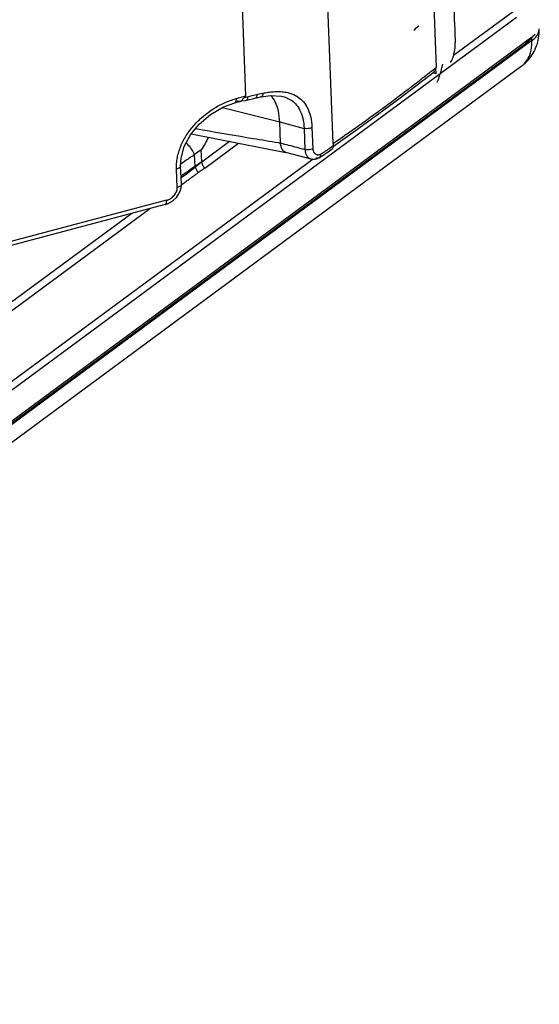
# Model space of a CAD drawing. Header units: inches. Extents: x -4 to 262, y 56 to 231.
# Tile 17 of 162: x 107.88 to 110.35, y 76.86 to 81.53. Entities that reach past the tile are written whole.
import ezdxf

# ---------------------------------------------------------------- set-up
doc = ezdxf.new("R2010")
doc.units = ezdxf.units.IN
doc.header["$LTSCALE"] = 1.2
doc.header["$MEASUREMENT"] = 0
doc.layers.get('0').update_dxf_attribs({"linetype": 'CONTINUOUS'})
doc.layers.add('7_ALL_FEATURES', color=7, linetype='CONTINUOUS')

msp = doc.modelspace()

# ---------------------------------------------------------------- linework, layer by layer
at = {"color": 7, "linetype": 'Continuous'}
for p, q in [((109.7054, 85.217), (109.8583, 81.3054)), ((109.3696, 80.9448), (109.2167, 84.8564)), ((108.9541, 81.1707), (108.8322, 84.2883)), ((110.2248, 81.5719), (109.9405, 81.3621)), ((110.2396, 81.5423), (104.5854, 77.3702)), ((110.3069, 81.4451), (110.3281, 81.4642)), ((104.4229, 77.0945), (110.2799, 81.4163)), ((110.3069, 81.4451), (104.5672, 77.2099)), ((110.2799, 81.4163), (110.2881, 81.4228)), ((110.2808, 81.417), (110.3005, 81.4382)), ((110.3024, 81.4365), (110.3112, 81.4459)), ((109.8348, 81.2873), (109.842, 81.2929)), ((109.842, 81.2929), (109.8441, 81.2945)), ((109.8441, 81.2945), (109.8583, 81.3054)), ((108.9075, 81.1576), (108.9541, 81.1707)), ((108.7446, 80.8576), (108.8763, 80.9548)), ((108.7424, 80.9141), (108.7108, 80.8922)), ((108.7446, 80.8576), (108.7424, 80.9141)), ((108.7589, 80.8278), (108.9195, 80.9463)), ((109.2733, 80.8698), (104.5898, 77.4139)), ((108.6692, 80.8636), (108.6445, 80.8457)), ((108.713, 80.8357), (108.7108, 80.8922)), ((108.7446, 80.8576), (108.713, 80.8357)), ((108.6718, 80.801), (108.7146, 80.8331)), ((108.6506, 80.7921), (108.6461, 80.7888)), ((108.6464, 80.7822), (108.6718, 80.801)), ((108.6684, 80.805), (108.6506, 80.7921)), ((105.8531, 78.6837), (108.497, 80.6345)), ((108.4117, 80.6119), (105.8389, 78.7135))]:
    msp.add_line(p, q, dxfattribs=at)
for points, start_tangent, end_tangent in [([(110.2881, 81.4228), (110.3022, 81.4362)], (0.686749, 0.581701), (0.613633, 0.658373)), ([(109.3704, 80.9453), (109.4263, 80.9848), (109.489, 81.0289), (109.5516, 81.0736), (109.6142, 81.1193), (109.6768, 81.1659), (109.7392, 81.2135), (109.8018, 81.2618), (109.8348, 81.2873)], (0.735802, 0.518263), (0.712538, 0.549808)), ([(109.8574, 81.3027), (109.858, 81.3041), (109.8583, 81.3054)], (0.4422, 0.783874), (-0.015065, 0.899874)), ([(108.7108, 80.8922), (108.6976, 80.9164), (108.6788, 80.9394), (108.6706, 80.9472)], (-0.440782, 0.784672), (-0.663626, 0.607948)), ([(108.7763, 80.9741), (108.7424, 80.9141)], (-0.394509, -0.808927), (-0.493747, -0.752472)), ([(109.3696, 80.9448), (109.3701, 80.9447), (109.3706, 80.945)], (0.674855, -0.595458), (0.574513, 0.692773)), ([(108.7108, 80.8922), (108.6895, 80.8778), (108.6692, 80.8636)], (-0.748719, -0.49942), (-0.734399, -0.520249)), ([(108.7446, 80.8576), (108.7428, 80.856), (108.741, 80.8544), (108.7373, 80.8512), (108.7298, 80.845), (108.7223, 80.839), (108.7185, 80.8361), (108.7165, 80.8346), (108.7146, 80.8331)], (-0.67282, -0.597757), (-0.717004, -0.543972)), ([(108.7446, 80.8576), (108.745, 80.8537), (108.7458, 80.8497), (108.7488, 80.8418), (108.7532, 80.8343), (108.7559, 80.8309), (108.7573, 80.8294), (108.7589, 80.8278)], (0.035152, -0.899313), (0.655324, -0.616888)), ([(108.713, 80.8356), (108.6917, 80.8213), (108.6709, 80.8067), (108.6684, 80.805)], (-0.748719, -0.499419), (-0.733078, -0.522108)), ([(108.7146, 80.8331), (108.7139, 80.8345), (108.713, 80.8356)], (-0.428183, 0.791618), (-0.44077, 0.784679)), ([(108.7146, 80.8331), (108.7162, 80.826), (108.7191, 80.8189), (108.7232, 80.8122), (108.7256, 80.8092), (108.7269, 80.8078), (108.7281, 80.8064)], (0.116113, -0.892478), (0.63283, -0.639943)), ([(108.7589, 80.8278), (108.7571, 80.8264), (108.7552, 80.825), (108.7515, 80.8222), (108.7438, 80.8168), (108.7359, 80.8117), (108.732, 80.8091), (108.7301, 80.8077), (108.7281, 80.8064)], (-0.696619, -0.569844), (-0.740114, -0.512085)), ([(108.6491, 80.7486), (108.6528, 80.7514), (108.6678, 80.7625), (108.6829, 80.7735), (108.698, 80.7846), (108.713, 80.7955), (108.7206, 80.801), (108.7244, 80.8037), (108.7262, 80.805), (108.7281, 80.8064)], (0.722099, 0.53719), (0.730745, 0.525369))]:
    msp.add_spline(points, degree=3, dxfattribs=dict(at, start_tangent=start_tangent, end_tangent=end_tangent))
at = {"layer": '7_ALL_FEATURES', "color": 7, "linetype": 'Continuous'}
for p, q in [((109.945, 81.5225), (109.9489, 81.4226)), ((110.3133, 81.4331), (104.277, 76.9789)), ((110.3133, 81.4331), (110.3128, 81.4476)), ((110.2617, 81.3102), (104.2253, 76.8561)), ((109.6813, 81.156), (109.8483, 81.2847)), ((109.8584, 81.2758), (109.8423, 81.28)), ((109.8584, 81.2758), (109.8574, 81.3027)), ((109.0169, 81.1796), (109.0265, 81.1818)), ((109.0265, 81.1818), (109.0354, 81.1836)), ((108.8946, 81.1536), (108.9075, 81.1576)), ((108.901, 81.1372), (108.9167, 81.1417)), ((108.9144, 81.1456), (108.9125, 81.1437)), ((108.9133, 81.1457), (108.9126, 81.1461)), ((108.9142, 81.1453), (108.9133, 81.1457)), ((108.9176, 81.1443), (108.9144, 81.1456)), ((108.9158, 81.1448), (108.9175, 81.1443)), ((108.9182, 81.1421), (108.9252, 81.1441)), ((108.9268, 81.1445), (108.9321, 81.1467)), ((108.928, 81.1448), (108.9268, 81.1445)), ((108.9281, 81.1449), (108.9347, 81.1467)), ((108.9321, 81.1467), (108.9337, 81.1475)), ((108.9343, 81.1466), (108.952, 81.149)), ((108.9355, 81.1493), (108.9372, 81.1511)), ((108.9466, 81.162), (108.9492, 81.1641)), ((108.9492, 81.1641), (108.9516, 81.1662)), ((108.9492, 81.1641), (108.9535, 81.1648)), ((108.952, 81.149), (108.9576, 81.1502)), ((108.9535, 81.1648), (108.9622, 81.1664)), ((108.9576, 81.1502), (108.9658, 81.152)), ((108.9622, 81.1664), (108.9845, 81.1716)), ((108.9845, 81.1716), (108.9977, 81.1748)), ((108.9977, 81.1748), (109.0065, 81.177)), ((109.0012, 81.1606), (109.0046, 81.1615)), ((109.0046, 81.1615), (109.0241, 81.1659)), ((109.0065, 81.177), (109.0169, 81.1796)), ((109.0274, 81.1665), (109.0241, 81.1659)), ((109.1291, 81.1679), (109.1295, 81.1678)), ((108.8428, 81.1148), (109.1148, 81.0471)), ((109.1187, 80.9471), (109.1148, 81.0471)), ((109.1148, 81.0471), (109.231, 81.0163)), ((109.231, 81.0163), (109.235, 80.9158)), ((109.2683, 81.0198), (109.2722, 80.9198)), ((108.6949, 80.9904), (109.1445, 80.9021)), ((109.1432, 80.9025), (109.2623, 80.8714)), ((109.3589, 80.927), (109.3709, 80.9362)), ((109.3657, 80.9211), (109.3642, 80.9197)), ((109.3709, 80.9362), (109.3706, 80.9445)), ((109.3003, 80.8761), (109.2976, 80.8749)), ((109.3003, 80.8761), (109.3172, 80.8864)), ((108.6279, 80.7349), (108.6245, 80.8226)), ((108.6476, 80.7506), (108.6442, 80.8384)), ((108.6477, 80.7479), (108.6476, 80.7506)), ((108.5779, 80.6745), (107.8201, 80.4741)), ((108.5708, 80.654), (107.8161, 80.4544)), ((108.5708, 80.654), (108.5709, 80.6541)), ((108.5709, 80.6541), (108.5817, 80.6577)), ((108.5817, 80.6577), (108.5964, 80.665))]:
    msp.add_line(p, q, dxfattribs=at)
for points in [[(108.6442, 80.8383), (108.6463, 80.875), (108.6615, 80.9301), (108.6904, 80.9849), (108.7322, 81.0363), (108.7856, 81.0817), (108.8481, 81.1178), (108.901, 81.1373)], [(108.9658, 81.152), (108.9917, 81.1582), (109.0012, 81.1606)], [(109.0274, 81.1665), (109.0714, 81.1724), (109.1232, 81.1693), (109.1295, 81.1678)], [(109.3702, 80.9315), (109.5088, 81.0292), (109.6813, 81.156)], [(109.3172, 80.8864), (109.3444, 80.9048), (109.3642, 80.9197)], [(109.2624, 80.8714), (109.2643, 80.8709), (109.2666, 80.8705), (109.2689, 80.8702), (109.2712, 80.8699), (109.2735, 80.8698)], [(109.2735, 80.8698), (109.2758, 80.8698), (109.278, 80.8699), (109.2802, 80.8701), (109.2821, 80.8703), (109.2839, 80.8706), (109.2859, 80.8709), (109.288, 80.8714), (109.2901, 80.872), (109.2919, 80.8726), (109.2935, 80.8732), (109.2949, 80.8738), (109.2962, 80.8743), (109.2978, 80.8749)], [(108.5964, 80.665), (108.6109, 80.6752), (108.6241, 80.6882), (108.6347, 80.703), (108.6421, 80.7184)], [(108.6421, 80.7184), (108.6463, 80.7334), (108.6477, 80.7479)]]:
    msp.add_lwpolyline(points, dxfattribs=at)
for centre, major_axis, ratio, start_param, end_param in [((109.1927, 81.8648), (0.7032, -0.1541), 0.720139, -0.511806, -0.454665), ((109.2081, 81.4696), (-0.6746, 0.1768), 0.785884, 3.032338, 3.164728), ((109.2081, 81.4696), (-0.6746, 0.1768), 0.785884, 3.164728, 3.168874), ((109.2081, 81.4696), (-0.6746, 0.1768), 0.785884, 3.168874, 3.194619)]:
    msp.add_ellipse(centre, major_axis=major_axis, ratio=ratio, start_param=start_param, end_param=end_param, dxfattribs=at)
for points, start_tangent, end_tangent in [([(109.945, 81.5225), (109.9451, 81.5674), (109.9487, 81.6147), (109.9551, 81.6628), (109.9635, 81.7098), (109.9729, 81.7544), (109.9819, 81.795), (109.9898, 81.8307), (109.9954, 81.8607)], (-0.035143, 0.899314), (0.144955, 0.88825)), ([(110.3133, 81.4331), (110.3428, 81.4662)], (0.724191, 0.534367), (0.364104, 0.823061)), ([(110.3406, 81.4254), (110.3475, 81.4658)], (0.236729, 0.868308), (0.06522, 0.897634)), ([(110.3428, 81.4662), (110.3476, 81.4894)], (0.364104, 0.823061), (-0.014201, 0.899888)), ([(110.3475, 81.4658), (110.3479, 81.4894)], (0.06522, 0.897634), (-0.035349, 0.899306)), ([(109.9268, 81.3293), (109.9363, 81.3489), (109.9428, 81.3694), (109.9467, 81.3892), (109.9486, 81.4072), (109.9489, 81.4226)], (0.466593, 0.769604), (-0.035152, 0.899313)), ([(110.313, 81.4113), (110.3133, 81.4331)], (0.065959, 0.89758), (-0.035152, 0.899313)), ([(110.3324, 81.4012), (110.3406, 81.4254)], (0.338718, 0.833828), (0.236729, 0.868308)), ([(110.2615, 81.3101), (110.2729, 81.3191), (110.3234, 81.3819)], (0.725207, 0.532986), (0.420855, 0.795538)), ([(110.3025, 81.3644), (110.313, 81.4113)], (0.333514, 0.835924), (0.065959, 0.89758)), ([(110.3234, 81.3819), (110.3247, 81.3843), (110.3324, 81.4012)], (0.420855, 0.795538), (0.338718, 0.833828)), ([(110.2617, 81.3102), (110.2661, 81.3136), (110.3025, 81.3644)], (0.725844, 0.532119), (0.333514, 0.835924)), ([(109.8483, 81.2847), (109.849, 81.2852), (109.8551, 81.2932)], (0.714137, 0.547731), (0.380797, 0.815472)), ([(109.8551, 81.2932), (109.8574, 81.3027)], (0.380797, 0.815472), (0.032667, 0.899407)), ([(109.0353, 81.1836), (109.0332, 81.1723), (109.0281, 81.1668), (109.0274, 81.1666)], (-0.034766, -0.899328), (-0.890993, -0.127008)), ([(109.0354, 81.1836), (109.0594, 81.1877), (109.085, 81.1905), (109.112, 81.1911), (109.1399, 81.1887), (109.1681, 81.1821), (109.1959, 81.1694), (109.2218, 81.1489), (109.2443, 81.1178), (109.2609, 81.0741), (109.2683, 81.0198)], (0.882754, 0.175344), (0.035303, -0.899307)), ([(108.6245, 80.8226), (108.6242, 80.8363), (108.6248, 80.85), (108.6286, 80.8773), (108.6354, 80.9043), (108.6448, 80.9308), (108.6711, 80.9819), (108.6878, 81.0063), (108.7067, 81.0297), (108.7277, 81.052), (108.7506, 81.073), (108.7749, 81.0922), (108.8003, 81.1095), (108.8263, 81.1247), (108.8529, 81.1377), (108.88, 81.1486), (108.8937, 81.1533), (108.8946, 81.1536)], (-0.053696, 0.898397), (0.85643, 0.276637)), ([(108.904, 81.1393), (108.9031, 81.1384), (108.9019, 81.1376), (108.901, 81.1373)], (-0.579416, -0.688678), (-0.869177, -0.233521)), ([(108.9069, 81.1465), (108.9065, 81.1447), (108.9059, 81.1427), (108.9051, 81.1409), (108.9042, 81.1395), (108.904, 81.1393)], (-0.170071, -0.883785), (-0.579416, -0.688678)), ([(108.9075, 81.1576), (108.9075, 81.152), (108.9073, 81.1494), (108.907, 81.1469), (108.9069, 81.1465)], (0.051143, -0.898546), (-0.170071, -0.883785)), ([(108.9125, 81.1437), (108.9215, 81.1432)], (0.848504, -0.300068), (0.888735, 0.141952)), ([(108.9211, 81.1438), (108.9176, 81.1443)], (-0.899728, 0.022118), (-0.871951, 0.222937)), ([(108.9268, 81.1445), (108.9211, 81.1438)], (-0.873954, -0.214953), (-0.899728, 0.022118)), ([(108.9347, 81.1467), (108.9346, 81.1469), (108.9347, 81.1473), (108.9355, 81.1493)], (-0.264663, 0.860206), (0.540233, 0.719825)), ([(108.9372, 81.1511), (108.9421, 81.1575)], (0.615688, 0.656452), (0.568128, 0.698019)), ([(108.9421, 81.1575), (108.9466, 81.162)], (0.568128, 0.698019), (0.683072, 0.586015)), ([(108.9516, 81.1662), (108.9534, 81.1685), (108.9541, 81.1707)], (0.640161, 0.632608), (-0.035152, 0.899313)), ([(108.9622, 81.1664), (108.9613, 81.1552), (108.9577, 81.1502), (108.9576, 81.1502)], (0.039383, -0.899138), (-0.889828, -0.134931)), ([(109.0065, 81.177), (109.0054, 81.1658), (109.0013, 81.1606), (109.0012, 81.1606)], (0.038852, -0.899161), (-0.878029, -0.197647)), ([(109.1148, 81.0471), (109.1085, 81.0989), (109.0939, 81.1421), (109.0728, 81.1724)], (-0.035148, 0.899313), (-0.643226, 0.629493)), ([(109.1295, 81.1678), (109.1416, 81.1641), (109.1664, 81.1522), (109.1896, 81.1332), (109.2097, 81.1049), (109.2244, 81.0654), (109.231, 81.0163)], (0.870868, -0.227132), (0.035143, -0.899314)), ([(108.7153, 81.0149), (108.7493, 81.0091), (108.9892, 80.9686), (109.1091, 80.9487), (109.1187, 80.9471)], (0.88704, -0.152183), (0.888034, -0.146273)), ([(109.2683, 81.0198), (109.2572, 81.0159), (109.2438, 81.0146), (109.231, 81.0163)], (-0.789693, -0.431724), (-0.869863, 0.230951)), ([(109.1219, 80.9298), (109.1216, 80.9321), (109.1214, 80.9342), (109.121, 80.9363), (109.1202, 80.9383), (109.1192, 80.9402), (109.1181, 80.9419), (109.1174, 80.9436), (109.1178, 80.945), (109.1184, 80.946), (109.1187, 80.9471)], (-0.160643, 0.885547), (-0.091339, 0.895353)), ([(109.1187, 80.9471), (109.1574, 80.9369), (109.1962, 80.9266), (109.235, 80.9158)], (0.869866, -0.230941), (0.86988, -0.230885)), ([(109.1432, 80.9025), (109.1408, 80.9032), (109.1382, 80.9043), (109.1356, 80.906), (109.1331, 80.908), (109.1308, 80.9105), (109.1288, 80.9132), (109.1272, 80.9161), (109.1257, 80.9189), (109.1245, 80.9218), (109.1234, 80.9246), (109.1225, 80.9273), (109.1219, 80.9298)], (-0.871024, 0.226531), (-0.160643, 0.885547)), ([(109.2722, 80.9198), (109.2611, 80.9159), (109.2477, 80.9146), (109.2349, 80.9163)], (-0.789585, -0.431921), (-0.869915, 0.230757)), ([(109.2349, 80.9163), (109.2356, 80.9097), (109.2366, 80.9039), (109.2382, 80.8978), (109.2405, 80.8917), (109.2435, 80.8861), (109.2475, 80.8807), (109.2525, 80.876), (109.2587, 80.8726), (109.2621, 80.8715)], (0.033229, -0.899386), (0.870296, -0.229314)), ([(109.2722, 80.9198), (109.2726, 80.9168), (109.2733, 80.9129), (109.2744, 80.909), (109.276, 80.9052), (109.2782, 80.9013), (109.281, 80.8978), (109.2845, 80.8948), (109.2888, 80.8925), (109.2935, 80.8913), (109.2979, 80.8911), (109.3018, 80.8915), (109.3054, 80.8926), (109.3086, 80.8937)], (0.030161, -0.899494), (0.824415, 0.361027)), ([(109.3086, 80.8937), (109.3252, 80.9039), (109.3412, 80.9144)], (0.773791, 0.459616), (0.743482, 0.507183)), ([(109.3412, 80.9144), (109.3564, 80.9252), (109.3589, 80.927)], (0.743482, 0.507183), (0.722514, 0.536632)), ([(109.3706, 80.9314), (109.3695, 80.927), (109.3657, 80.9211)], (-0.133989, -0.88997), (-0.627952, -0.64473)), ([(109.3709, 80.9362), (109.3706, 80.9314)], (0.035152, -0.899313), (-0.133989, -0.88997)), ([(109.2976, 80.8749), (109.2864, 80.8751)], (-0.85068, -0.293842), (-0.85398, 0.284111)), ([(109.3084, 80.8935), (109.3058, 80.8817), (109.3003, 80.8761)], (0.041746, -0.899031), (-0.770633, -0.464891)), ([(108.6442, 80.8383), (108.6441, 80.8369), (108.642, 80.8324), (108.6401, 80.8303), (108.6377, 80.8283), (108.6349, 80.8266), (108.6318, 80.8251), (108.6245, 80.8226)], (0.033193, -0.899388), (-0.868698, -0.235296)), ([(108.5779, 80.6745), (108.5803, 80.6752), (108.5827, 80.6761), (108.5875, 80.6781), (108.5969, 80.6833), (108.6055, 80.69), (108.6131, 80.6977), (108.6195, 80.7063), (108.6242, 80.7155), (108.6272, 80.7251), (108.6279, 80.73), (108.628, 80.7325), (108.6279, 80.7349)], (0.861759, 0.259561), (-0.059893, 0.898005)), ([(108.6475, 80.7506), (108.6463, 80.7457), (108.6394, 80.7395), (108.6279, 80.7349)], (0.00067, -0.9), (-0.870071, -0.230166)), ([(108.5709, 80.6541), (108.5719, 80.6545), (108.5731, 80.6553), (108.5742, 80.6564), (108.5751, 80.6578), (108.5759, 80.6596), (108.5771, 80.6639), (108.5775, 80.6664), (108.5778, 80.669), (108.5779, 80.6745)], (0.86954, 0.232164), (-0.045576, 0.898845))]:
    msp.add_spline(points, degree=3, dxfattribs=dict(at, start_tangent=start_tangent, end_tangent=end_tangent))

doc.saveas('drawing.dxf')
